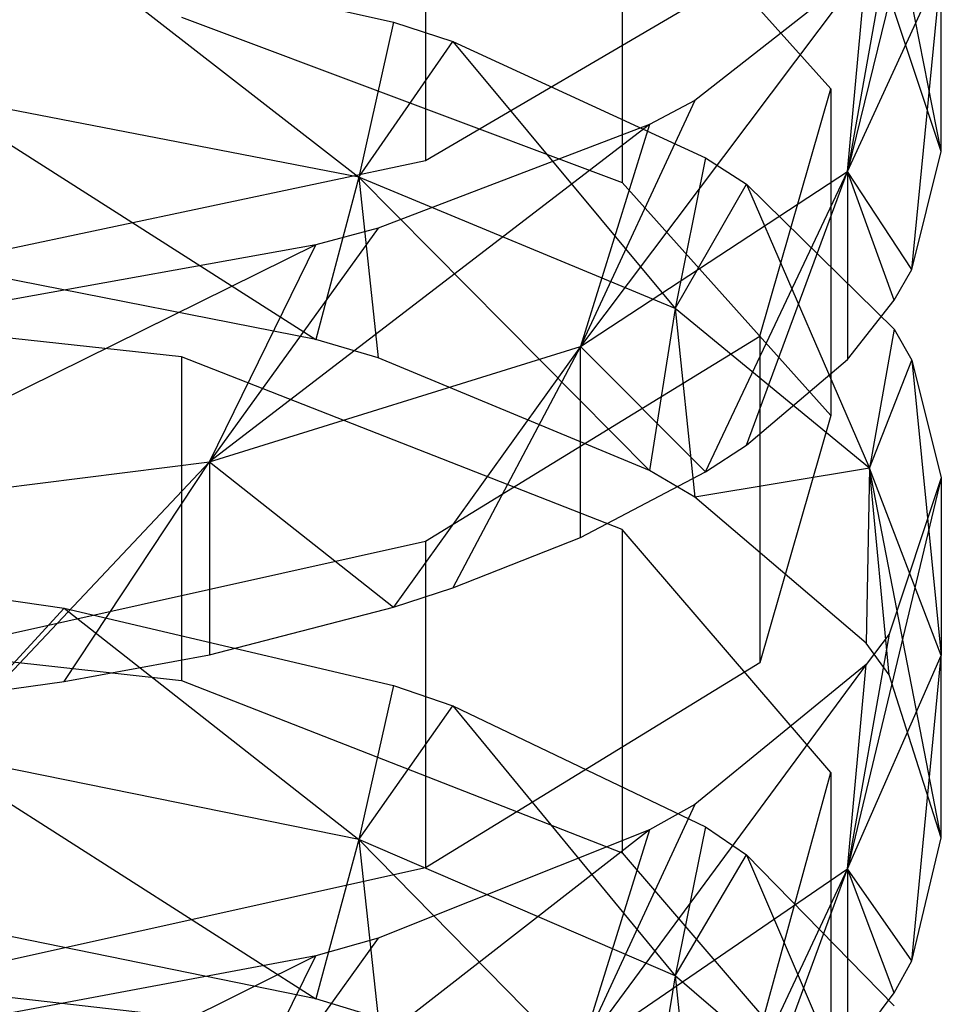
# Model space of a CAD drawing. Extents: x 0.1 to 26.5, y -19.1 to 0.
# Tile 198 of 256: x 13.421 to 13.663, y -8.266 to -8.007. Entities that reach past the tile are written whole.
import ezdxf

# ---------------------------------------------------------------- set-up
doc = ezdxf.new("R2010")
doc.units = 0
doc.header["$LTSCALE"] = 2.54
doc.layers.get('0').update_dxf_attribs({"linetype": 'CONTINUOUS'})

# ---------------------------------------------------------------- blocks, each defined once
blk = doc.blocks.new('7777_STL')
at = {"color": 0}
for p, q in [((13.66313, -7.94651, 16.20957), (13.63848, -8.04737, 16.30543)), ((13.66313, -7.94651, 16.20957), (13.63848, -8.04737, 16.30543)), ((13.66313, -8.04213, 16.16577), (13.64423, -7.94642, 16.08498)), ((13.66313, -8.04213, 16.16577), (13.64423, -7.94642, 16.08498)), ((13.52754, -7.9578, 16.46937), (13.52754, -8.04451, 16.43099)), ((13.52754, -7.9578, 16.46937), (13.52754, -8.04451, 16.43099)), ((13.6341, -8.0256, 16.13041), (13.57922, -7.96432, 15.99933)), ((13.57922, -7.96432, 15.99933), (13.57922, -8.05022, 15.95917)), ((13.6341, -8.0256, 16.13041), (13.57922, -7.96432, 15.99933)), ((13.57922, -7.96432, 15.99933), (13.57922, -8.05022, 15.95917)), ((13.64939, -7.9858, 16.29834), (13.63848, -8.04737, 16.30543)), ((13.64939, -7.9858, 16.29834), (13.63848, -8.04737, 16.30543)), ((13.43254, -7.98859, 15.82736), (13.50995, -8.04887, 15.84235)), ((13.43254, -7.98859, 15.82736), (13.50995, -8.04887, 15.84235)), ((13.43254, -7.98859, 15.82736), (13.51911, -8.00809, 15.86906)), ((13.43254, -7.98859, 15.82736), (13.51911, -8.00809, 15.86906)), ((13.61545, -7.99297, 16.31452), (13.52754, -8.04451, 16.43099)), ((13.61545, -7.99297, 16.31452), (13.52754, -8.04451, 16.43099)), ((13.6434, -7.9934, 16.31551), (13.56823, -8.09342, 16.406)), ((13.6434, -7.9934, 16.31551), (13.56823, -8.09342, 16.406)), ((13.6434, -7.9934, 16.31551), (13.5983, -8.02864, 16.39512)), ((13.6434, -7.9934, 16.31551), (13.5983, -8.02864, 16.39512)), ((13.63848, -8.04737, 16.30543), (13.6434, -7.9934, 16.31551)), ((13.63848, -8.04737, 16.30543), (13.6434, -7.9934, 16.31551)), ((13.63848, -8.04737, 16.30543), (13.66313, -7.99366, 16.18813)), ((13.63848, -8.04737, 16.30543), (13.66313, -7.99366, 16.18813)), ((13.6554, -8.07311, 16.23203), (13.66313, -7.99366, 16.18813)), ((13.6554, -8.07311, 16.23203), (13.66313, -7.99366, 16.18813)), ((13.66313, -8.04213, 16.16577), (13.66313, -7.99366, 16.18813)), ((13.66313, -8.04213, 16.16577), (13.66313, -7.99366, 16.18813)), ((13.66313, -8.04213, 16.16577), (13.64939, -8.00102, 16.07783)), ((13.66313, -8.04213, 16.16577), (13.64939, -8.00102, 16.07783)), ((13.46339, -8.00675, 15.8662), (13.57922, -8.05022, 15.95917)), ((13.46339, -8.00675, 15.8662), (13.57922, -8.05022, 15.95917)), ((13.51911, -8.00809, 15.86906), (13.50995, -8.04887, 15.84235)), ((13.51911, -8.00809, 15.86906), (13.50995, -8.04887, 15.84235)), ((13.51911, -8.00809, 15.86906), (13.5347, -8.01319, 15.87997)), ((13.51911, -8.00809, 15.86906), (13.5347, -8.01319, 15.87997)), ((13.50995, -8.04887, 15.84235), (13.5347, -8.01319, 15.87997)), ((13.50995, -8.04887, 15.84235), (13.5347, -8.01319, 15.87997)), ((13.5347, -8.01319, 15.87997), (13.59313, -8.0834, 15.91387)), ((13.5347, -8.01319, 15.87997), (13.59313, -8.0834, 15.91387)), ((13.5347, -8.01319, 15.87997), (13.60116, -8.04372, 15.94527)), ((13.5347, -8.01319, 15.87997), (13.60116, -8.04372, 15.94527)), ((13.61545, -8.09067, 16.26958), (13.6341, -8.0256, 16.13041)), ((13.61545, -8.09067, 16.26958), (13.6341, -8.0256, 16.13041)), ((13.6341, -8.0256, 16.13041), (13.6341, -8.1115, 16.09025)), ((13.6341, -8.0256, 16.13041), (13.6341, -8.1115, 16.09025)), ((13.50995, -8.04887, 15.84235), (13.39744, -8.02701, 15.79707)), ((13.39744, -8.02701, 15.79707), (13.49865, -8.09151, 15.81344)), ((13.39744, -8.02701, 15.79707), (13.49865, -8.09151, 15.81344)), ((13.50995, -8.04887, 15.84235), (13.39744, -8.02701, 15.79707)), ((13.5983, -8.02864, 16.39512), (13.56823, -8.09342, 16.406)), ((13.5983, -8.02864, 16.39512), (13.56823, -8.09342, 16.406)), ((13.5983, -8.02864, 16.39512), (13.58643, -8.03501, 16.40951)), ((13.5983, -8.02864, 16.39512), (13.58643, -8.03501, 16.40951)), ((13.58643, -8.03501, 16.40951), (13.47077, -8.12376, 16.47225)), ((13.58643, -8.03501, 16.40951), (13.47077, -8.12376, 16.47225)), ((13.58643, -8.03501, 16.40951), (13.51506, -8.06222, 16.47099)), ((13.58643, -8.03501, 16.40951), (13.51506, -8.06222, 16.47099)), ((13.58643, -8.03501, 16.40951), (13.56823, -8.09342, 16.406)), ((13.58643, -8.03501, 16.40951), (13.56823, -8.09342, 16.406)), ((13.60116, -8.04372, 15.94527), (13.59313, -8.0834, 15.91387)), ((13.60116, -8.04372, 15.94527), (13.59313, -8.0834, 15.91387)), ((13.60116, -8.04372, 15.94527), (13.61189, -8.05072, 15.96024)), ((13.60116, -8.04372, 15.94527), (13.61189, -8.05072, 15.96024)), ((13.6554, -8.07311, 16.23203), (13.66313, -8.04213, 16.16577)), ((13.6554, -8.07311, 16.23203), (13.66313, -8.04213, 16.16577)), ((13.52754, -8.04451, 16.43099), (13.39051, -8.07362, 16.49675)), ((13.52754, -8.04451, 16.43099), (13.39051, -8.07362, 16.49675)), ((13.50995, -8.04887, 15.84235), (13.49865, -8.09151, 15.81344)), ((13.50995, -8.04887, 15.84235), (13.49865, -8.09151, 15.81344)), ((13.59313, -8.0834, 15.91387), (13.50995, -8.04887, 15.84235)), ((13.50995, -8.04887, 15.84235), (13.51506, -8.09633, 15.82323)), ((13.50995, -8.04887, 15.84235), (13.51506, -8.09633, 15.82323)), ((13.50995, -8.04887, 15.84235), (13.58643, -8.12604, 15.88353)), ((13.50995, -8.04887, 15.84235), (13.58643, -8.12604, 15.88353)), ((13.59313, -8.0834, 15.91387), (13.50995, -8.04887, 15.84235)), ((13.56823, -8.09342, 16.406), (13.63848, -8.04737, 16.30543)), ((13.56823, -8.09342, 16.406), (13.63848, -8.04737, 16.30543)), ((13.60116, -8.12635, 16.3459), (13.63848, -8.04737, 16.30543)), ((13.60116, -8.12635, 16.3459), (13.63848, -8.04737, 16.30543)), ((13.61189, -8.11935, 16.33093), (13.63848, -8.04737, 16.30543)), ((13.61189, -8.11935, 16.33093), (13.63848, -8.04737, 16.30543)), ((13.65074, -8.08122, 16.24938), (13.63848, -8.04737, 16.30543)), ((13.63848, -8.04737, 16.30543), (13.63848, -8.09678, 16.28264)), ((13.65074, -8.08122, 16.24938), (13.63848, -8.04737, 16.30543)), ((13.6554, -8.07311, 16.23203), (13.63848, -8.04737, 16.30543)), ((13.6554, -8.07311, 16.23203), (13.63848, -8.04737, 16.30543)), ((13.63848, -8.04737, 16.30543), (13.63848, -8.09678, 16.28264)), ((13.57922, -8.05022, 15.95917), (13.6341, -8.1115, 16.09025)), ((13.57922, -8.05022, 15.95917), (13.6341, -8.1115, 16.09025)), ((13.59313, -8.0834, 15.91387), (13.61189, -8.05072, 15.96024)), ((13.59313, -8.0834, 15.91387), (13.61189, -8.05072, 15.96024)), ((13.61189, -8.05072, 15.96024), (13.64423, -8.12537, 16.00082)), ((13.61189, -8.05072, 15.96024), (13.64423, -8.12537, 16.00082)), ((13.61189, -8.05072, 15.96024), (13.65074, -8.08885, 16.04179)), ((13.61189, -8.05072, 15.96024), (13.65074, -8.08885, 16.04179)), ((13.51506, -8.06222, 16.47099), (13.47077, -8.12376, 16.47225)), ((13.51506, -8.06222, 16.47099), (13.47077, -8.12376, 16.47225)), ((13.51506, -8.06222, 16.47099), (13.49865, -8.06663, 16.48097)), ((13.51506, -8.06222, 16.47099), (13.49865, -8.06663, 16.48097)), ((13.49865, -8.06663, 16.48097), (13.35369, -8.13839, 16.50421)), ((13.49865, -8.06663, 16.48097), (13.35369, -8.13839, 16.50421)), ((13.49865, -8.06663, 16.48097), (13.40905, -8.08275, 16.51737)), ((13.49865, -8.06663, 16.48097), (13.40905, -8.08275, 16.51737)), ((13.47077, -8.12376, 16.47225), (13.49865, -8.06663, 16.48097)), ((13.47077, -8.12376, 16.47225), (13.49865, -8.06663, 16.48097)), ((13.49865, -8.09151, 15.81344), (13.40905, -8.07392, 15.77772)), ((13.49865, -8.09151, 15.81344), (13.40905, -8.07392, 15.77772)), ((13.65074, -8.08122, 16.24938), (13.6554, -8.07311, 16.23203)), ((13.65074, -8.08122, 16.24938), (13.6554, -8.07311, 16.23203)), ((13.46339, -8.09613, 15.82282), (13.31313, -8.07977, 15.7896)), ((13.46339, -8.09613, 15.82282), (13.31313, -8.07977, 15.7896)), ((13.63848, -8.09678, 16.28264), (13.65074, -8.08122, 16.24938)), ((13.63848, -8.09678, 16.28264), (13.65074, -8.08122, 16.24938)), ((13.59313, -8.0834, 15.91387), (13.58643, -8.12604, 15.88353)), ((13.59313, -8.0834, 15.91387), (13.58643, -8.12604, 15.88353)), ((13.64423, -8.12537, 16.00082), (13.59313, -8.0834, 15.91387)), ((13.59313, -8.0834, 15.91387), (13.5983, -8.13299, 15.89764)), ((13.59313, -8.0834, 15.91387), (13.5983, -8.13299, 15.89764)), ((13.64423, -8.12537, 16.00082), (13.59313, -8.0834, 15.91387)), ((13.52754, -8.14461, 16.38495), (13.61545, -8.09067, 16.26958)), ((13.52754, -8.14461, 16.38495), (13.61545, -8.09067, 16.26958)), ((13.61545, -8.09067, 16.26958), (13.61545, -8.17657, 16.22942)), ((13.61545, -8.09067, 16.26958), (13.61545, -8.17657, 16.22942)), ((13.65074, -8.08885, 16.04179), (13.64423, -8.12537, 16.00082)), ((13.65074, -8.08885, 16.04179), (13.64423, -8.12537, 16.00082)), ((13.65074, -8.08885, 16.04179), (13.6554, -8.09696, 16.05914)), ((13.65074, -8.08885, 16.04179), (13.6554, -8.09696, 16.05914)), ((13.47077, -8.12376, 16.47225), (13.56823, -8.09342, 16.406)), ((13.47077, -8.12376, 16.47225), (13.56823, -8.09342, 16.406)), ((13.51506, -8.09633, 15.82323), (13.49865, -8.09151, 15.81344)), ((13.51506, -8.09633, 15.82323), (13.49865, -8.09151, 15.81344)), ((13.56823, -8.09342, 16.406), (13.5191, -8.16198, 16.42211)), ((13.56823, -8.09342, 16.406), (13.5191, -8.16198, 16.42211)), ((13.56823, -8.09342, 16.406), (13.5347, -8.15688, 16.4112)), ((13.56823, -8.09342, 16.406), (13.5347, -8.15688, 16.4112)), ((13.56823, -8.14362, 16.38285), (13.56823, -8.09342, 16.406)), ((13.56823, -8.14362, 16.38285), (13.56823, -8.09342, 16.406)), ((13.60116, -8.12635, 16.3459), (13.56823, -8.09342, 16.406)), ((13.60116, -8.12635, 16.3459), (13.56823, -8.09342, 16.406)), ((13.57922, -8.14148, 15.91488), (13.46339, -8.09613, 15.82282)), ((13.46339, -8.09613, 15.82282), (13.46339, -8.1812, 15.78092)), ((13.57922, -8.14148, 15.91488), (13.46339, -8.09613, 15.82282)), ((13.46339, -8.09613, 15.82282), (13.46339, -8.1812, 15.78092)), ((13.58643, -8.12604, 15.88353), (13.51506, -8.09633, 15.82323)), ((13.58643, -8.12604, 15.88353), (13.51506, -8.09633, 15.82323)), ((13.61189, -8.11935, 16.33093), (13.63848, -8.09678, 16.28264)), ((13.61189, -8.11935, 16.33093), (13.63848, -8.09678, 16.28264)), ((13.64423, -8.12537, 16.00082), (13.6554, -8.09696, 16.05914)), ((13.64423, -8.12537, 16.00082), (13.6554, -8.09696, 16.05914)), ((13.6554, -8.09696, 16.05914), (13.66313, -8.17469, 16.10299)), ((13.6554, -8.09696, 16.05914), (13.66313, -8.17469, 16.10299)), ((13.6554, -8.09696, 16.05914), (13.66313, -8.12794, 16.1254)), ((13.6554, -8.09696, 16.05914), (13.66313, -8.12794, 16.1254)), ((13.6341, -8.1115, 16.09025), (13.61545, -8.17657, 16.22942)), ((13.6341, -8.1115, 16.09025), (13.61545, -8.17657, 16.22942)), ((13.60116, -8.12635, 16.3459), (13.61189, -8.11935, 16.33093)), ((13.60116, -8.12635, 16.3459), (13.61189, -8.11935, 16.33093)), ((13.35369, -8.13839, 16.50421), (13.47077, -8.12376, 16.47225)), ((13.35369, -8.13839, 16.50421), (13.47077, -8.12376, 16.47225)), ((13.41383, -8.1841, 16.46942), (13.47077, -8.12376, 16.47225)), ((13.41383, -8.1841, 16.46942), (13.47077, -8.12376, 16.47225)), ((13.43253, -8.18148, 16.46381), (13.47077, -8.12376, 16.47225)), ((13.43253, -8.18148, 16.46381), (13.47077, -8.12376, 16.47225)), ((13.47077, -8.12376, 16.47225), (13.5191, -8.16198, 16.42211)), ((13.47077, -8.12376, 16.47225), (13.5191, -8.16198, 16.42211)), ((13.47077, -8.12376, 16.47225), (13.47077, -8.17448, 16.44885)), ((13.47077, -8.12376, 16.47225), (13.47077, -8.17448, 16.44885)), ((13.56823, -8.14362, 16.38285), (13.60116, -8.12635, 16.3459)), ((13.56823, -8.14362, 16.38285), (13.60116, -8.12635, 16.3459)), ((13.5983, -8.13299, 15.89764), (13.58643, -8.12604, 15.88353)), ((13.5983, -8.13299, 15.89764), (13.58643, -8.12604, 15.88353)), ((13.64423, -8.12537, 16.00082), (13.5983, -8.13299, 15.89764)), ((13.64423, -8.12537, 16.00082), (13.5983, -8.13299, 15.89764)), ((13.64423, -8.12537, 16.00082), (13.6434, -8.17146, 15.97575)), ((13.64423, -8.12537, 16.00082), (13.6434, -8.17146, 15.97575)), ((13.66313, -8.17469, 16.10299), (13.64423, -8.12537, 16.00082)), ((13.66313, -8.22265, 16.07968), (13.64423, -8.12537, 16.00082)), ((13.66313, -8.17469, 16.10299), (13.64423, -8.12537, 16.00082)), ((13.66313, -8.22265, 16.07968), (13.64423, -8.12537, 16.00082)), ((13.64939, -8.17975, 15.99259), (13.64423, -8.12537, 16.00082)), ((13.64939, -8.17975, 15.99259), (13.64423, -8.12537, 16.00082)), ((13.66313, -8.12794, 16.1254), (13.63848, -8.23078, 16.21918)), ((13.66313, -8.12794, 16.1254), (13.63848, -8.23078, 16.21918)), ((13.66313, -8.12794, 16.1254), (13.64939, -8.16905, 16.21335)), ((13.66313, -8.12794, 16.1254), (13.64939, -8.16905, 16.21335)), ((13.66313, -8.12794, 16.1254), (13.66313, -8.17469, 16.10299)), ((13.66313, -8.12794, 16.1254), (13.66313, -8.17469, 16.10299)), ((13.6434, -8.17146, 15.97575), (13.5983, -8.13299, 15.89764)), ((13.6434, -8.17146, 15.97575), (13.5983, -8.13299, 15.89764)), ((13.6341, -8.20542, 16.04469), (13.57922, -8.14148, 15.91488)), ((13.57922, -8.14148, 15.91488), (13.57922, -8.22654, 15.87298)), ((13.6341, -8.20542, 16.04469), (13.57922, -8.14148, 15.91488)), ((13.57922, -8.14148, 15.91488), (13.57922, -8.22654, 15.87298)), ((13.39051, -8.17507, 16.4501), (13.52754, -8.14461, 16.38495)), ((13.39051, -8.17507, 16.4501), (13.52754, -8.14461, 16.38495)), ((13.52754, -8.14461, 16.38495), (13.52754, -8.23051, 16.34479)), ((13.52754, -8.14461, 16.38495), (13.52754, -8.23051, 16.34479)), ((13.5347, -8.15688, 16.4112), (13.56823, -8.14362, 16.38285)), ((13.5347, -8.15688, 16.4112), (13.56823, -8.14362, 16.38285)), ((13.5191, -8.16198, 16.42211), (13.5347, -8.15688, 16.4112)), ((13.5191, -8.16198, 16.42211), (13.5347, -8.15688, 16.4112)), ((13.41383, -8.15951, 15.73689), (13.43254, -8.16225, 15.74245)), ((13.41383, -8.15951, 15.73689), (13.43254, -8.16225, 15.74245)), ((13.43254, -8.16225, 15.74245), (13.39744, -8.20026, 15.7113)), ((13.43254, -8.16225, 15.74245), (13.39744, -8.20026, 15.7113)), ((13.43254, -8.16225, 15.74245), (13.50995, -8.22302, 15.75613)), ((13.43254, -8.16225, 15.74245), (13.50995, -8.22302, 15.75613)), ((13.43254, -8.16225, 15.74245), (13.51911, -8.18259, 15.78374)), ((13.43254, -8.16225, 15.74245), (13.51911, -8.18259, 15.78374)), ((13.47077, -8.17448, 16.44885), (13.5191, -8.16198, 16.42211)), ((13.47077, -8.17448, 16.44885), (13.5191, -8.16198, 16.42211)), ((13.31313, -8.16483, 15.7477), (13.46339, -8.1812, 15.78092)), ((13.31313, -8.16483, 15.7477), (13.46339, -8.1812, 15.78092)), ((13.64939, -8.16905, 16.21335), (13.63848, -8.23078, 16.21918)), ((13.64939, -8.16905, 16.21335), (13.63848, -8.23078, 16.21918)), ((13.64939, -8.16905, 16.21335), (13.6434, -8.17701, 16.23036)), ((13.64939, -8.16905, 16.21335), (13.6434, -8.17701, 16.23036)), ((13.64939, -8.17975, 15.99259), (13.6434, -8.17146, 15.97575)), ((13.64939, -8.17975, 15.99259), (13.6434, -8.17146, 15.97575)), ((13.43253, -8.18148, 16.46381), (13.47077, -8.17448, 16.44885)), ((13.43253, -8.18148, 16.46381), (13.47077, -8.17448, 16.44885)), ((13.63848, -8.23078, 16.21918), (13.66313, -8.17469, 16.10299)), ((13.63848, -8.23078, 16.21918), (13.66313, -8.17469, 16.10299)), ((13.6554, -8.25497, 16.14529), (13.66313, -8.17469, 16.10299)), ((13.6554, -8.25497, 16.14529), (13.66313, -8.17469, 16.10299)), ((13.66313, -8.22265, 16.07968), (13.66313, -8.17469, 16.10299)), ((13.66313, -8.22265, 16.07968), (13.66313, -8.17469, 16.10299)), ((13.61545, -8.17657, 16.22942), (13.52754, -8.23051, 16.34479)), ((13.61545, -8.17657, 16.22942), (13.52754, -8.23051, 16.34479)), ((13.6434, -8.17701, 16.23036), (13.56823, -8.27886, 16.31879)), ((13.6434, -8.17701, 16.23036), (13.56823, -8.27886, 16.31879)), ((13.6434, -8.17701, 16.23036), (13.5983, -8.21388, 16.30923)), ((13.6434, -8.17701, 16.23036), (13.5983, -8.21388, 16.30923)), ((13.63848, -8.23078, 16.21918), (13.6434, -8.17701, 16.23036)), ((13.63848, -8.23078, 16.21918), (13.6434, -8.17701, 16.23036)), ((13.41383, -8.1841, 16.46942), (13.43253, -8.18148, 16.46381)), ((13.41383, -8.1841, 16.46942), (13.43253, -8.18148, 16.46381)), ((13.46339, -8.1812, 15.78092), (13.57922, -8.22654, 15.87298)), ((13.46339, -8.1812, 15.78092), (13.57922, -8.22654, 15.87298)), ((13.66313, -8.22265, 16.07968), (13.64939, -8.17975, 15.99259)), ((13.66313, -8.22265, 16.07968), (13.64939, -8.17975, 15.99259)), ((13.51911, -8.18259, 15.78374), (13.50995, -8.22302, 15.75613)), ((13.51911, -8.18259, 15.78374), (13.50995, -8.22302, 15.75613)), ((13.51911, -8.18259, 15.78374), (13.5347, -8.18791, 15.79454)), ((13.51911, -8.18259, 15.78374), (13.5347, -8.18791, 15.79454)), ((13.50995, -8.22302, 15.75613), (13.5347, -8.18791, 15.79454)), ((13.50995, -8.22302, 15.75613), (13.5347, -8.18791, 15.79454)), ((13.5347, -8.18791, 15.79454), (13.59313, -8.25896, 15.82695)), ((13.5347, -8.18791, 15.79454), (13.59313, -8.25896, 15.82695)), ((13.5347, -8.18791, 15.79454), (13.60116, -8.21976, 15.85921)), ((13.5347, -8.18791, 15.79454), (13.60116, -8.21976, 15.85921)), ((13.50995, -8.22302, 15.75613), (13.39744, -8.20026, 15.7113)), ((13.39744, -8.20026, 15.7113), (13.49865, -8.26495, 15.72643)), ((13.39744, -8.20026, 15.7113), (13.49865, -8.26495, 15.72643)), ((13.50995, -8.22302, 15.75613), (13.39744, -8.20026, 15.7113)), ((13.61545, -8.2733, 16.1825), (13.6341, -8.20542, 16.04469)), ((13.61545, -8.2733, 16.1825), (13.6341, -8.20542, 16.04469)), ((13.6341, -8.20542, 16.04469), (13.6341, -8.29048, 16.00279)), ((13.6341, -8.20542, 16.04469), (13.6341, -8.29048, 16.00279)), ((13.5983, -8.21388, 16.30923), (13.56823, -8.27886, 16.31879)), ((13.5983, -8.21388, 16.30923), (13.56823, -8.27886, 16.31879)), ((13.5983, -8.21388, 16.30923), (13.58643, -8.22054, 16.32348)), ((13.5983, -8.21388, 16.30923), (13.58643, -8.22054, 16.32348)), ((13.60116, -8.21976, 15.85921), (13.59313, -8.25896, 15.82695)), ((13.60116, -8.21976, 15.85921), (13.59313, -8.25896, 15.82695)), ((13.60116, -8.21976, 15.85921), (13.61189, -8.22706, 15.87404)), ((13.60116, -8.21976, 15.85921), (13.61189, -8.22706, 15.87404)), ((13.58643, -8.22054, 16.32348), (13.47077, -8.31054, 16.3844)), ((13.58643, -8.22054, 16.32348), (13.47077, -8.31054, 16.3844)), ((13.58643, -8.22054, 16.32348), (13.51506, -8.24902, 16.38438)), ((13.58643, -8.22054, 16.32348), (13.51506, -8.24902, 16.38438)), ((13.58643, -8.22054, 16.32348), (13.56823, -8.27886, 16.31879)), ((13.58643, -8.22054, 16.32348), (13.56823, -8.27886, 16.31879)), ((13.6554, -8.25497, 16.14529), (13.66313, -8.22265, 16.07968)), ((13.6554, -8.25497, 16.14529), (13.66313, -8.22265, 16.07968)), ((13.50995, -8.22302, 15.75613), (13.49865, -8.26495, 15.72643)), ((13.50995, -8.22302, 15.75613), (13.49865, -8.26495, 15.72643)), ((13.59313, -8.25896, 15.82695), (13.50995, -8.22302, 15.75613)), ((13.50995, -8.22302, 15.75613), (13.51506, -8.26997, 15.73613)), ((13.50995, -8.22302, 15.75613), (13.51506, -8.26997, 15.73613)), ((13.50995, -8.22302, 15.75613), (13.58643, -8.30088, 15.79583)), ((13.50995, -8.22302, 15.75613), (13.58643, -8.30088, 15.79583)), ((13.59313, -8.25896, 15.82695), (13.50995, -8.22302, 15.75613)), ((13.57922, -8.22654, 15.87298), (13.6341, -8.29048, 16.00279)), ((13.57922, -8.22654, 15.87298), (13.6341, -8.29048, 16.00279)), ((13.59313, -8.25896, 15.82695), (13.61189, -8.22706, 15.87404)), ((13.59313, -8.25896, 15.82695), (13.61189, -8.22706, 15.87404)), ((13.61189, -8.22706, 15.87404), (13.64423, -8.30266, 15.91304)), ((13.61189, -8.22706, 15.87404), (13.64423, -8.30266, 15.91304)), ((13.61189, -8.22706, 15.87404), (13.65074, -8.26684, 15.9548)), ((13.61189, -8.22706, 15.87404), (13.65074, -8.26684, 15.9548)), ((13.52754, -8.23051, 16.34479), (13.39051, -8.26097, 16.40994)), ((13.52754, -8.23051, 16.34479), (13.39051, -8.26097, 16.40994)), ((13.56823, -8.27886, 16.31879), (13.63848, -8.23078, 16.21918)), ((13.56823, -8.27886, 16.31879), (13.63848, -8.23078, 16.21918)), ((13.60116, -8.31051, 16.25806), (13.63848, -8.23078, 16.21918)), ((13.60116, -8.31051, 16.25806), (13.63848, -8.23078, 16.21918)), ((13.61189, -8.30321, 16.24323), (13.63848, -8.23078, 16.21918)), ((13.61189, -8.30321, 16.24323), (13.63848, -8.23078, 16.21918)), ((13.65074, -8.26343, 16.16247), (13.63848, -8.23078, 16.21918)), ((13.63848, -8.23078, 16.21918), (13.63848, -8.27966, 16.19542)), ((13.65074, -8.26343, 16.16247), (13.63848, -8.23078, 16.21918)), ((13.6554, -8.25497, 16.14529), (13.63848, -8.23078, 16.21918)), ((13.6554, -8.25497, 16.14529), (13.63848, -8.23078, 16.21918)), ((13.63848, -8.23078, 16.21918), (13.63848, -8.27966, 16.19542)), ((13.49865, -8.26495, 15.72643), (13.40905, -8.24665, 15.69108)), ((13.49865, -8.26495, 15.72643), (13.40905, -8.24665, 15.69108)), ((13.51506, -8.24902, 16.38438), (13.47077, -8.31054, 16.3844)), ((13.51506, -8.24902, 16.38438), (13.47077, -8.31054, 16.3844)), ((13.51506, -8.24902, 16.38438), (13.49865, -8.25364, 16.39427)), ((13.51506, -8.24902, 16.38438), (13.49865, -8.25364, 16.39427)), ((13.46339, -8.26976, 15.73571), (13.31313, -8.25273, 15.70282)), ((13.46339, -8.26976, 15.73571), (13.31313, -8.25273, 15.70282)), ((13.49865, -8.25364, 16.39427), (13.35369, -8.32582, 16.41606)), ((13.49865, -8.25364, 16.39427), (13.35369, -8.32582, 16.41606)), ((13.49865, -8.25364, 16.39427), (13.40905, -8.2705, 16.43033)), ((13.49865, -8.25364, 16.39427), (13.40905, -8.2705, 16.43033)), ((13.47077, -8.31054, 16.3844), (13.49865, -8.25364, 16.39427)), ((13.47077, -8.31054, 16.3844), (13.49865, -8.25364, 16.39427)), ((13.65074, -8.26343, 16.16247), (13.6554, -8.25497, 16.14529)), ((13.65074, -8.26343, 16.16247), (13.6554, -8.25497, 16.14529)), ((13.59313, -8.25896, 15.82695), (13.58643, -8.30088, 15.79583)), ((13.59313, -8.25896, 15.82695), (13.58643, -8.30088, 15.79583)), ((13.64423, -8.30266, 15.91304), (13.59313, -8.25896, 15.82695)), ((13.59313, -8.25896, 15.82695), (13.5983, -8.30811, 15.80979)), ((13.59313, -8.25896, 15.82695), (13.5983, -8.30811, 15.80979)), ((13.64423, -8.30266, 15.91304), (13.59313, -8.25896, 15.82695)), ((13.63848, -8.27966, 16.19542), (13.65074, -8.26343, 16.16247)), ((13.63848, -8.27966, 16.19542), (13.65074, -8.26343, 16.16247)), ((13.51506, -8.26997, 15.73613), (13.49865, -8.26495, 15.72643)), ((13.51506, -8.26997, 15.73613), (13.49865, -8.26495, 15.72643))]:
    blk.add_line(p, q, dxfattribs=at)
blk = doc.blocks.new('GROUP_2')
at = {"color": 0}
blk.add_blockref('7777_STL', (-0.13159, 19.10373, -0.15965), dxfattribs=at)

msp = doc.modelspace()

# ---------------------------------------------------------------- block references
at = {"color": 0}
msp.add_blockref('GROUP_2', (0.13159, -19.10373, 0.15965), dxfattribs=at)

doc.saveas('drawing.dxf')
